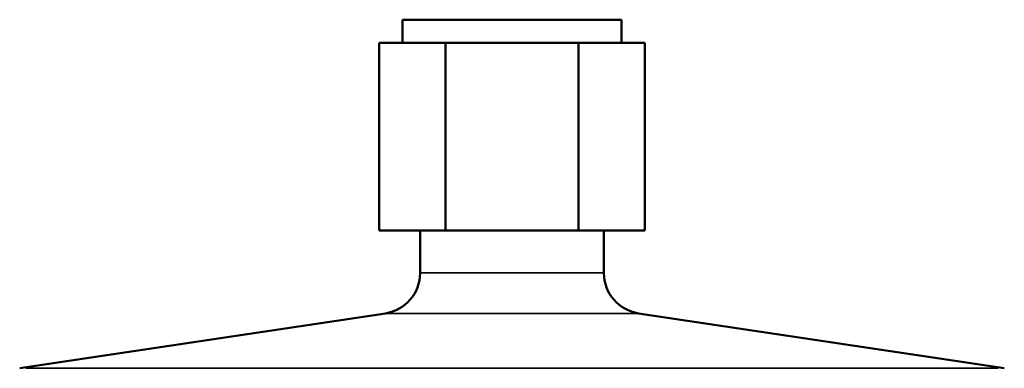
# Model space of a CAD drawing. Header units: millimetres. Extents: x 0 to 896, y -36 to 690.
# Tile 41 of 49: x 560 to 633, y 378 to 404. Entities that reach past the tile are written whole.
import ezdxf

# ---------------------------------------------------------------- set-up
doc = ezdxf.new("R2010")
doc.units = ezdxf.units.MM
doc.layers.add('Visible (ANSI)', color=7, linetype='Continuous', lineweight=50)
doc.layers.add('Visible Narrow (ANSI)', color=7, linetype='Continuous', lineweight=35)

msp = doc.modelspace()

# ---------------------------------------------------------------- linework, layer by layer
at = {"layer": 'Visible (ANSI)'}
for p, q in [((588.414, 403.927), (604.514, 403.927)), ((588.414, 403.927), (588.414, 402.227)), ((604.514, 403.927), (604.514, 402.227)), ((586.714, 402.227), (591.589, 402.227)), ((586.714, 388.427), (586.714, 402.227)), ((591.589, 402.227), (591.589, 388.427)), ((591.589, 402.227), (601.339, 402.227)), ((601.339, 402.227), (601.339, 388.427)), ((601.339, 402.227), (606.214, 402.227)), ((606.214, 388.427), (606.214, 402.227)), ((591.589, 388.427), (586.714, 388.427)), ((589.714, 388.427), (589.714, 385.31)), ((601.339, 388.427), (591.589, 388.427)), ((606.214, 388.427), (601.339, 388.427)), ((603.214, 388.427), (603.214, 385.31)), ((587.16, 382.343), (560.292, 378.303)), ((605.768, 382.343), (632.635, 378.303))]:
    msp.add_line(p, q, dxfattribs=at)
for centre, start, end in [((586.714, 385.31), 278.55183, 0), ((606.214, 385.31), 180, 261.44817)]:
    msp.add_arc(centre, 3, start, end, dxfattribs=at)
at = {"layer": 'Visible Narrow (ANSI)'}
for p, q in [((589.797, 385.31), (603.131, 385.31)), ((605.653, 382.343), (587.274, 382.343)), ((560.738, 378.303), (632.19, 378.303))]:
    msp.add_line(p, q, dxfattribs=at)

doc.saveas('drawing.dxf')
